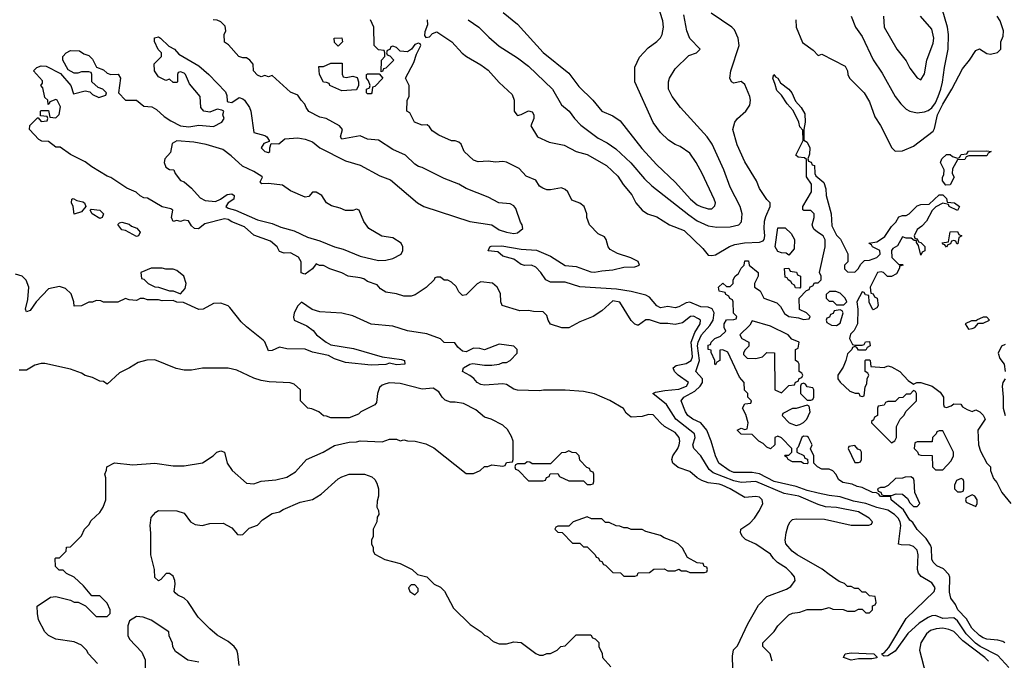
# Model space of a CAD drawing. Header units: inches. Extents: x 2671394 to 2765652, y 830470 to 955458.
# Tile 150 of 256: x 2681653 to 2687026, y 891755 to 895250. Entities that reach past the tile are written whole.
import ezdxf

# ---------------------------------------------------------------- set-up
doc = ezdxf.new("R2010")
doc.units = ezdxf.units.IN
doc.header["$MEASUREMENT"] = 0
doc.layers.add('C6889', color=7, linetype='Continuous')

msp = doc.modelspace()

# ---------------------------------------------------------------- linework, layer by layer
at = {"layer": 'C6889', "color": 2}
for points, elevation in [([(2684291.3, 895290), (2684370, 895226), (2684510, 895070.7), (2684650, 894958.8), (2684704.7, 894884.7), (2684781, 894810), (2684830, 894751.3), (2684890, 894726), (2684930, 894698), (2685047.1, 894547.1), (2685130, 894458.8), (2685230, 894364), (2685313.4, 894270), (2685350, 894240.5), (2685370, 894230.6), (2685410, 894217.3), (2685430, 894218.8), (2685445.6, 894234.4), (2685449.2, 894250), (2685442.7, 894270), (2685378, 894410), (2685345.2, 894470), (2685310, 894521.2), (2685257.5, 894557.5), (2685230, 894569), (2685192.9, 894592.9), (2685150, 894635.3), (2685109.5, 894689.5), (2685009, 894910), (2685008.9, 894991.1), (2685034.6, 895045.4), (2685083.1, 895096.9), (2685130, 895131.3), (2685150, 895151.3), (2685159.3, 895170), (2685166, 895210), (2685163.2, 895243.2), (2685135.3, 895330)], 18), ([(2686191, 895270), (2686214.8, 895210), (2686250, 895158), (2686310, 895031.3), (2686358.8, 894958.8), (2686430.8, 894830), (2686461, 894790), (2686490, 894761), (2686510.7, 894750.7), (2686550, 894741), (2686590, 894746.8), (2686610, 894754), (2686630, 894768.2), (2686650, 894796.3), (2686665.1, 894830), (2686680.5, 894870), (2686689.5, 894909.5), (2686699.5, 894990), (2686719.6, 895090), (2686721.6, 895170), (2686716.2, 895210), (2686687, 895310)], 14), ([(2683877.3, 895250), (2683878, 895222), (2683863.5, 895183.5), (2683862.8, 895162.8), (2683870, 895152), (2683890, 895156), (2683906.3, 895173.7), (2683930, 895182.8), (2684011.3, 895130), (2684068, 895068), (2684091.3, 895050), (2684170, 895004), (2684210, 894974), (2684270, 894906.8), (2684341.1, 894841.1), (2684350.4, 894810.4), (2684350.5, 894750.5), (2684366, 894730), (2684370, 894726.8), (2684390, 894733.4), (2684430, 894752.7), (2684450, 894746.8), (2684459.3, 894730), (2684459.1, 894710), (2684442, 894670), (2684478, 894610), (2684541.7, 894581.7), (2684624.6, 894564.6), (2684690, 894530.4), (2684750, 894513.7), (2684855.2, 894455.2), (2684916.9, 894396.9), (2684947, 894350), (2684994.2, 894294.2), (2685014.9, 894250), (2685050, 894210.7), (2685078, 894190), (2685130, 894174.4), (2685199.1, 894130), (2685279, 894099), (2685381.4, 894001.4), (2685410, 893966), (2685430, 893962.8), (2685450, 893967.7), (2685527, 894013), (2685556, 894024), (2685607.6, 894032.4), (2685690, 894037), (2685710, 894043.8), (2685715.1, 894050), (2685718.9, 894070), (2685715.1, 894110), (2685717.4, 894150), (2685723.8, 894176.2), (2685748.7, 894230), (2685748, 894250), (2685730, 894268), (2685690, 894328), (2685674, 894370), (2685610, 894475.3), (2685567.5, 894567.5), (2685544, 894650), (2685555.3, 894690), (2685569.3, 894710.7), (2685615.3, 894750), (2685636.5, 894783.5), (2685641.2, 894810), (2685638, 894830), (2685610, 894897.2), (2685590, 894913.2), (2685550, 894904), (2685538, 894910), (2685529, 894930), (2685533.2, 894970), (2685578.4, 895110), (2685573.3, 895150), (2685554.1, 895194.2), (2685539.3, 895210), (2685425.8, 895285.8)], 10), ([(2684101, 895250), (2684158, 895210), (2684213.7, 895153.7), (2684270, 895106), (2684370, 895041), (2684430, 894996), (2684561, 894870), (2684610, 894784.7), (2684651.3, 894750), (2684681, 894710), (2684715.2, 894675.2), (2684810, 894602.8), (2684858.5, 894578.5), (2684905.2, 894545.2), (2684988.1, 894468.1), (2685062, 894382), (2685103.4, 894343.4), (2685304.4, 894184.4), (2685350, 894153), (2685410, 894124.9), (2685457.5, 894117.5), (2685530, 894119.1), (2685578, 894130), (2685592.7, 894147.3), (2685595.1, 894190), (2685583.7, 894230), (2685530, 894335.3), (2685496, 894430), (2685432.7, 894570), (2685405.2, 894610), (2685259, 894770), (2685214, 894830), (2685194, 894870), (2685194, 894910), (2685199, 894930), (2685230, 894982), (2685304.7, 895055.3), (2685346, 895070), (2685366, 895090), (2685310, 895148), (2685294, 895190), (2685276.5, 895276.5)], 14), ([(2685888, 895250), (2685890.6, 895210), (2685925.1, 895125.1), (2685983.6, 895083.6), (2686010, 895054), (2686030, 895062), (2686156.9, 894996.9), (2686171.1, 894971.1), (2686172, 894950), (2686182, 894930), (2686262, 894850), (2686290, 894802), (2686319.8, 894719.8), (2686350, 894672), (2686412, 894550), (2686430, 894532), (2686470, 894534.8), (2686530, 894559.3), (2686637.4, 894642.6), (2686644.4, 894655.6), (2686660.9, 894730), (2686690, 894788.2), (2686740.4, 894870), (2686797.2, 894982.7), (2686836, 895030), (2686870, 895082), (2686891.3, 895091.3), (2686930, 895064.7), (2686950, 895061), (2686988.9, 895071.1), (2687008, 895090), (2687008, 895130), (2687020.4, 895159.6), (2687022, 895190), (2687003.1, 895243.1), (2686988, 895270)], 10), ([(2686366.8, 895270), (2686370.8, 895210), (2686438.8, 895090), (2686490, 895024.7), (2686510, 894984.7), (2686550, 894932), (2686570, 894922), (2686590, 894954), (2686604, 895030), (2686638.3, 895121.7), (2686642, 895150), (2686630, 895199), (2686568.7, 895270)], 18), ([(2685759, 891750), (2685748.7, 891790), (2685709.1, 891829.1), (2685709, 891850), (2685770, 891912), (2685790, 891942), (2685850, 892002), (2685870, 892011.3), (2685910, 892018), (2685950, 892031.3), (2686030, 892032), (2686070, 892042), (2686090, 892034), (2686147.3, 892032.7), (2686170, 892022), (2686210, 892022), (2686230, 892034), (2686250, 892034), (2686270, 892014), (2686290, 892014), (2686306, 892030), (2686307.3, 892052.7), (2686322, 892058), (2686326, 892070), (2686322, 892102), (2686290, 892106), (2686270, 892126), (2686250, 892126), (2686230, 892146), (2686210, 892146), (2686190, 892158), (2686170, 892158), (2686153.6, 892173.6), (2686124.7, 892184.7), (2686070, 892222), (2686032.5, 892252.5), (2685895.3, 892330), (2685869, 892350), (2685834, 892390), (2685829.6, 892409.6), (2685835.1, 892450), (2685846.6, 892490), (2685857.2, 892510), (2685870, 892522.8), (2685890, 892526.8), (2686045.4, 892525.4), (2686190, 892491.3), (2686287.3, 892492.7), (2686302, 892498), (2686306, 892510), (2686288, 892530), (2686230, 892564), (2686111.1, 892588.9), (2686050, 892592.7), (2686010, 892605.2), (2685905.2, 892650), (2685825.5, 892665.5), (2685670, 892729.7), (2685590, 892725.4), (2685550, 892733.1), (2685437.8, 892777.8), (2685415.6, 892795.6), (2685369.7, 892869.7), (2685332.3, 892910), (2685327, 892930), (2685339.5, 892970), (2685336.2, 892990), (2685234, 893070), (2685182.9, 893150), (2685108.7, 893210), (2685122.7, 893217.3), (2685172.6, 893227.4), (2685250, 893234.4), (2685292, 893250), (2685302.7, 893270), (2685246.6, 893310), (2685226, 893330), (2685219, 893350), (2685236, 893364), (2685290, 893374.4), (2685316.3, 893390), (2685325.1, 893410), (2685318, 893490), (2685337.2, 893542.8), (2685366.6, 893590), (2685369, 893610), (2685358, 893618), (2685330, 893632.3), (2685314, 893630), (2685270, 893596), (2685230, 893586), (2685190, 893592.3), (2685150, 893591.8), (2685090, 893612.3), (2685070, 893612.7), (2685030, 893584), (2685024, 893584), (2685010, 893588), (2684989.1, 893609.1), (2684928.4, 893708.4), (2684890, 893715.3), (2684830, 893662), (2684782, 893630), (2684710, 893602), (2684650, 893569), (2684611.1, 893568.9), (2684549.4, 893589.4), (2684537.2, 893610), (2684530, 893635.3), (2684510, 893656), (2684457.2, 893657.2), (2684430, 893664), (2684382, 893662), (2684286, 893690), (2684278, 893710), (2684276.4, 893756.4), (2684258, 893790), (2684232.7, 893812.7), (2684170, 893819), (2684150, 893808.7), (2684090, 893748), (2684070, 893746), (2684050, 893766), (2684034.6, 893794.6), (2684010, 893818), (2683990, 893828), (2683968.4, 893828.4), (2683950, 893846), (2683930, 893846), (2683918, 893842), (2683914, 893830), (2683871.1, 893788.9), (2683810.9, 893749.1), (2683790, 893742), (2683750, 893742), (2683710, 893754), (2683650, 893764), (2683622, 893782), (2683603.1, 893803.1), (2683550, 893822), (2683530, 893835.3), (2683510, 893842), (2683446, 893850), (2683410, 893868.7), (2683346, 893890), (2683310, 893908), (2683288.9, 893908.9), (2683270, 893918), (2683251.3, 893890), (2683210, 893861.2), (2683202.7, 893862.7), (2683189.6, 893869.6), (2683189, 893929), (2683174.6, 893954.6), (2683130, 893978), (2683096.4, 893976.4), (2683070, 893986), (2683058, 894010), (2683022, 894042), (2682930, 894074), (2682880.2, 894120.2), (2682810, 894146.6), (2682790, 894159.3), (2682770, 894163.7), (2682663.5, 894136.5), (2682628.4, 894108.4), (2682606, 894110), (2682590, 894126), (2682573.2, 894153.2), (2682550, 894155.3), (2682530.9, 894149.1), (2682510, 894154), (2682489.5, 894149.5), (2682480.9, 894170), (2682488.7, 894210), (2682478, 894218), (2682430, 894229.3), (2682350, 894275.3), (2682330, 894278), (2682310, 894288.7), (2682288.9, 894308.9), (2682238, 894330), (2682150, 894388.7), (2682130, 894395.3), (2682046.3, 894446.3), (2682010, 894475.3), (2681930, 894515.3), (2681873.6, 894553.6), (2681850, 894555.3), (2681810, 894586), (2681772.7, 894587.3), (2681756.4, 894596.4), (2681706, 894650), (2681707.3, 894672.7), (2681750, 894714), (2681754, 894714), (2681770, 894694), (2681802, 894698), (2681806, 894710), (2681802, 894722), (2681766, 894726), (2681766, 894750), (2681770, 894754), (2681810, 894754), (2681818, 894718), (2681850, 894714), (2681867.3, 894732.7), (2681875.3, 894775.3), (2681858, 894810), (2681850, 894815.3), (2681818, 894802), (2681814, 894790), (2681807.3, 894787.3), (2681806, 894810), (2681790, 894826), (2681779, 894879), (2681768.7, 894890), (2681776.4, 894903.6), (2681776.4, 894916.4), (2681728, 894970), (2681746, 894990), (2681770, 894998), (2681796.9, 894996.9), (2681876, 894956), (2681932, 894890), (2681946, 894846), (2682010, 894861), (2682036, 894856), (2682050, 894842), (2682085.4, 894825.4), (2682122, 894838), (2682126, 894850), (2682106, 894870), (2682080.2, 894880.2), (2682046, 894910), (2682046, 894950), (2682042, 894962), (2682030, 894966), (2681990, 894966), (2681970, 894958), (2681950, 894958), (2681916.4, 894976.4), (2681888, 895030), (2681888, 895050), (2681906, 895070), (2681930, 895082), (2681979.6, 895079.6), (2682003.6, 895063.6), (2682030, 895054), (2682050, 895034), (2682071.6, 894991.6), (2682110, 894976), (2682130, 894958), (2682150, 894951.3), (2682190, 894952), (2682202, 894930), (2682191.3, 894850), (2682230, 894811.3), (2682290, 894811.3), (2682330, 894778), (2682374.4, 894774.4), (2682399.8, 894759.8), (2682442, 894722), (2682478, 894698), (2682530.7, 894670.7), (2682575.1, 894664.9), (2682630, 894674.8), (2682710, 894666.8), (2682755.3, 894690), (2682768.7, 894710), (2682762, 894730), (2682766, 894750), (2682756.4, 894756.4), (2682730, 894762), (2682690, 894745.2), (2682658, 894750), (2682642, 894770), (2682638, 894830), (2682580.2, 894900.2), (2682558, 894950), (2682550, 894958), (2682530, 894966), (2682518, 894962), (2682514, 894950), (2682514, 894910), (2682510, 894908), (2682490, 894908), (2682470, 894926), (2682450, 894918), (2682410, 894938), (2682388.7, 894970), (2682386, 895010), (2682426, 895050), (2682426, 895070), (2682408, 895088), (2682388.4, 895131.6), (2682388.9, 895151.1), (2682410, 895156), (2682422, 895150), (2682466, 895106), (2682498, 895090), (2682522, 895062), (2682630, 894998.8), (2682684.7, 894950), (2682776.8, 894856.8), (2682783.6, 894836.4), (2682785.4, 894805.4), (2682790, 894802), (2682810, 894798), (2682850, 894826), (2682870, 894818.8), (2682878.8, 894810), (2682906.8, 894770), (2682914.8, 894750), (2682930, 894634), (2682990, 894618), (2683002, 894610), (2683014, 894590), (2683014, 894586), (2682985.4, 894574.6), (2682971.3, 894550), (2682990, 894531.3), (2683010, 894526), (2683018, 894530), (2683018, 894550), (2683026, 894574), (2683067.3, 894572.7), (2683100.4, 894599.6), (2683170, 894604.7), (2683210, 894598.8), (2683250, 894582.8), (2683290, 894551), (2683430, 894480.7), (2683510, 894456), (2683618.5, 894398.5), (2683675.9, 894375.9), (2683822.8, 894250), (2683858, 894230), (2684110, 894148), (2684230, 894130.6), (2684270, 894104), (2684310, 894090.6), (2684350, 894084), (2684370, 894086.8), (2684398, 894110), (2684395.3, 894130), (2684385.6, 894145.6), (2684360.2, 894220.2), (2684350, 894234), (2684330, 894245.2), (2684268, 894250), (2684210, 894281.2), (2684090, 894329.2), (2684050, 894353.2), (2683970, 894384), (2683850, 894444), (2683830, 894449), (2683810, 894462), (2683758, 894510), (2683690, 894541.2), (2683610, 894592), (2683550, 894598), (2683510, 894616), (2683410, 894598), (2683404, 894610), (2683414, 894650), (2683398, 894670), (2683326, 894710), (2683290, 894718), (2683230, 894749), (2683215.3, 894770), (2683208.9, 894788.9), (2683188, 894810), (2683170, 894838), (2683130, 894855.3), (2683030, 894946), (2683010, 894938), (2682990, 894946), (2682970, 894938), (2682950, 894948), (2682928, 894970), (2682927.3, 895007.3), (2682908, 895030), (2682890, 895042), (2682870, 895042), (2682848, 895050), (2682792.7, 895112.7), (2682770, 895128), (2682768.7, 895170), (2682778, 895190), (2682774.6, 895214.6), (2682750, 895238), (2682730, 895248), (2682708, 895250)], 14), ([(2687050, 891716.3), (2686990, 891780.4), (2686894.7, 891830), (2686868.3, 891848.3), (2686818.5, 891898.5), (2686770, 891969.7), (2686750, 891986), (2686690, 891983.5), (2686650, 891999.4), (2686630, 891997.3), (2686610, 891988), (2686562.3, 891957.7), (2686499.8, 891900.2), (2686430, 891805.1), (2686390, 891779.3), (2686370, 891778), (2686362, 891782), (2686358, 891790), (2686370, 891794.8), (2686395.8, 891824.2), (2686490, 891983.6), (2686643.6, 892130), (2686649.3, 892150), (2686630, 892177.2), (2686572.1, 892212.1), (2686557.2, 892230), (2686552.7, 892250), (2686556.9, 892330), (2686550, 892355.1), (2686530, 892375.6), (2686510, 892382), (2686464, 892384), (2686449, 892389), (2686460.9, 892490), (2686457.8, 892510), (2686447.1, 892530), (2686426.3, 892550), (2686390, 892573.1), (2686330, 892587.6), (2686269.8, 892609.8), (2686202.8, 892622.8), (2686130, 892646.4), (2686070, 892653.3), (2686010, 892666.2), (2685950, 892680.9), (2685890, 892702.3), (2685770, 892731), (2685690, 892772.4), (2685650, 892779.8), (2685550, 892778.5), (2685525.1, 892790), (2685467.6, 892830), (2685449.6, 892870), (2685427, 892950), (2685402.4, 893010), (2685370, 893049.6), (2685326, 893070), (2685299.5, 893090), (2685286, 893110), (2685262, 893170), (2685278, 893190), (2685336.4, 893223.6), (2685366.3, 893250), (2685379.1, 893270), (2685378.3, 893290), (2685342.9, 893330), (2685362.5, 893390), (2685352.3, 893470), (2685354.8, 893490), (2685373.8, 893530), (2685419.4, 893580.6), (2685437.2, 893610), (2685442.6, 893650), (2685431.9, 893671.9), (2685410, 893681.1), (2685370, 893683.5), (2685310, 893708.4), (2685290, 893704.4), (2685250, 893682.4), (2685230, 893678), (2685190, 893684.2), (2685150, 893678.4), (2685130, 893689.3), (2685090, 893736.9), (2685070, 893747.1), (2684990, 893767.4), (2684910, 893780.3), (2684710, 893793), (2684630, 893818), (2684550, 893818), (2684524, 893830), (2684497.2, 893870), (2684470, 893899.3), (2684446, 893910), (2684410, 893909.3), (2684390, 893915.1), (2684350, 893943.7), (2684290, 893959.3), (2684262.7, 893982.7), (2684209.5, 893989.5), (2684218, 894010), (2684226.3, 894013.7), (2684284.1, 894015.9), (2684390, 893998.4), (2684473.1, 893993.1), (2684550, 893960.5), (2684628.8, 893908.8), (2684690, 893904.2), (2684770, 893873.7), (2684790, 893872.2), (2684830, 893880.4), (2684890, 893884.9), (2684950, 893899.3), (2685010, 893902), (2685035.3, 893910), (2685028.7, 893930), (2684988.7, 893950), (2684915.1, 893975.1), (2684875.9, 893995.9), (2684864, 894010), (2684853.2, 894050), (2684844.7, 894064.7), (2684810, 894082), (2684762, 894130), (2684748.7, 894170), (2684748.7, 894190), (2684734, 894230), (2684710, 894248.7), (2684665.6, 894265.6), (2684644, 894310), (2684630, 894324), (2684610, 894333.2), (2684550, 894321.2), (2684530, 894321.2), (2684508, 894330), (2684490, 894342), (2684470, 894374), (2684417, 894397), (2684378, 894438), (2684310, 894471.8), (2684290, 894477), (2684250, 894472.3), (2684210, 894477.2), (2684154.6, 894474.6), (2684130, 894484), (2684078, 894530), (2684062, 894570), (2684050, 894582), (2684030, 894588.7), (2684008.9, 894588.9), (2683940.2, 894620.2), (2683903.1, 894643.1), (2683890, 894666), (2683876.4, 894676.4), (2683850, 894675.3), (2683808, 894690), (2683782, 894742), (2683766, 894750), (2683768, 894810), (2683778, 894830), (2683778, 894890), (2683758, 894930), (2683803.1, 895016.9), (2683818, 895062), (2683842, 895110), (2683838, 895118), (2683830, 895122), (2683810, 895115.3), (2683791.3, 895088.7), (2683770, 895075.3), (2683730, 895078), (2683710, 895098), (2683690, 895106), (2683678, 895102), (2683672.7, 895087.3), (2683658, 895082), (2683654, 895070), (2683658, 895058), (2683672.7, 895052.7), (2683694, 895030), (2683650, 894986), (2683638, 894982), (2683632.7, 894967.3), (2683626, 894966), (2683628, 895030), (2683646, 895050), (2683646, 895070), (2683642, 895082), (2683610, 895086), (2683588, 895110), (2683586, 895210), (2683568, 895250)], 10), ([(2687029.3, 891849.3), (2687017.2, 891857.2), (2686990, 891865.2), (2686930.7, 891869.3), (2686910, 891877.2), (2686890, 891889.5), (2686849.6, 891930), (2686820.2, 891980.2), (2686773.2, 892030), (2686758.9, 892058.9), (2686733.6, 892093.6), (2686727, 892127), (2686728.9, 892208.9), (2686723.1, 892223.1), (2686694.6, 892254.6), (2686658, 892270), (2686638, 892290), (2686630, 892306), (2686629, 892369), (2686623.1, 892383.1), (2686599, 892419), (2686550, 892468), (2686526, 892506), (2686510, 892519), (2686476, 892576), (2686408, 892630), (2686406, 892646), (2686350, 892648.7), (2686342, 892662), (2686328.4, 892668.4), (2686306, 892670), (2686250, 892698), (2686223.1, 892703.1), (2686196.4, 892716.4), (2686145.6, 892725.6), (2686122, 892742), (2686108.9, 892768.9), (2686090, 892788), (2686070, 892798), (2686030, 892798), (2686006, 892810), (2685986, 892830), (2685986, 892870), (2685968, 892908), (2685978, 892930), (2685958, 892970), (2685950, 892975.3), (2685930, 892978), (2685922, 892970), (2685902, 892918), (2685894, 892910), (2685894, 892890), (2685932.7, 892872.7), (2685938, 892858), (2685952.7, 892852.7), (2685954, 892830), (2685950, 892826), (2685930, 892828), (2685918, 892838), (2685870, 892838), (2685846, 892850), (2685842, 892862), (2685826, 892870), (2685830, 892874), (2685850, 892874), (2685866, 892890), (2685866, 892910), (2685810, 892968), (2685790, 892978), (2685774, 892970), (2685774, 892930), (2685750, 892908.7), (2685730, 892918), (2685710, 892938), (2685686, 892950), (2685650, 892986), (2685590, 892988), (2685568, 893010), (2685590, 893022), (2685610, 893014), (2685622, 893018), (2685628, 893050), (2685616.4, 893096.4), (2685598, 893130), (2685610, 893154), (2685642, 893158), (2685646, 893170), (2685626, 893190), (2685626, 893210), (2685608.4, 893228.4), (2685606, 893270), (2685580.4, 893300.4), (2685516.5, 893436.5), (2685490, 893448), (2685474, 893446), (2685474, 893390), (2685458, 893382), (2685450, 893366), (2685446, 893370), (2685446, 893390), (2685426, 893434), (2685426, 893446), (2685409.3, 893450), (2685410, 893474), (2685422, 893478), (2685426, 893490), (2685446, 893510), (2685476.4, 893523.6), (2685506, 893550), (2685498, 893570), (2685498, 893590), (2685510, 893612), (2685550, 893614), (2685562, 893618), (2685566, 893630), (2685548, 893648), (2685546, 893710), (2685542, 893722), (2685528, 893728), (2685522, 893742), (2685506, 893750), (2685502, 893762), (2685470, 893768), (2685466, 893790), (2685490, 893812), (2685510, 893794), (2685530, 893794), (2685546, 893810), (2685546, 893830), (2685558, 893850), (2685574.6, 893865.4), (2685590, 893894), (2685606, 893910), (2685610, 893934), (2685630, 893934), (2685634, 893910), (2685682, 893870), (2685682, 893850), (2685662, 893810), (2685662, 893790), (2685694, 893770), (2685714, 893730), (2685785.4, 893705.4), (2685805.4, 893685.4), (2685827.1, 893647.1), (2685850, 893631.3), (2685903.6, 893623.6), (2685930, 893614), (2685962, 893618), (2685966, 893630), (2685946, 893650), (2685908.4, 893668.4), (2685906, 893730), (2685947.3, 893772.7), (2685962, 893778), (2685967.3, 893792.7), (2685982, 893798), (2685990, 893814), (2686010, 893814), (2686026, 893830), (2686026, 893850), (2686018, 893870), (2686048.7, 894010), (2686048.4, 894048.4), (2686038, 894070), (2686006, 894090), (2685987.3, 894107.3), (2685980.4, 894120.4), (2685978, 894130), (2685988, 894170), (2685988, 894190), (2685970, 894208), (2685931.6, 894208.4), (2685927.3, 894212.7), (2685926, 894230), (2685974, 894310), (2685973.2, 894353.2), (2685947.3, 894392.7), (2685947.3, 894487.3), (2685936.4, 894496.4), (2685900.4, 894500.4), (2685888, 894510), (2685928.7, 894590), (2685927.3, 894647.3), (2685910, 894666), (2685904, 894690), (2685874, 894754), (2685842, 894790), (2685810, 894838), (2685784, 894864), (2685776.4, 894896.4), (2685762, 894930), (2685768.9, 894951.1), (2685778, 894938), (2685790.6, 894930.6), (2685804.7, 894904.7), (2685851, 894870), (2685866, 894850), (2685886, 894806), (2685918, 894770), (2685936.8, 894736.8), (2685938.8, 894690), (2685931.3, 894650), (2685932.7, 894592.7), (2685950, 894582), (2685964.7, 894550), (2685963.6, 894516.4), (2685954, 894490), (2685958, 894478), (2685972, 894472), (2685978, 894458), (2685990, 894454), (2685991.3, 894410), (2685998, 894398), (2686042, 894362), (2686052.7, 894327.3), (2686054, 894290), (2686081, 894190), (2686085.4, 894125.4), (2686110, 894074), (2686131.6, 894051.6), (2686171.6, 893971.6), (2686171.6, 893928.4), (2686154, 893910), (2686154, 893890), (2686170, 893874), (2686210, 893872), (2686228, 893890), (2686243.1, 893916.9), (2686264, 893936), (2686290, 893938), (2686330, 893952), (2686348, 893970), (2686346, 893990), (2686306, 894010), (2686302, 894022), (2686286, 894030), (2686330, 894038), (2686362, 894058), (2686373.2, 894066.8), (2686410, 894122), (2686434.6, 894145.4), (2686450, 894174), (2686470, 894182), (2686490, 894182), (2686506, 894190), (2686550, 894234), (2686570, 894242), (2686616.4, 894243.6), (2686670, 894294), (2686690, 894294), (2686710, 894274), (2686714, 894254), (2686754, 894250), (2686782, 894230), (2686770, 894209), (2686726, 894230), (2686722, 894242), (2686690, 894248), (2686651.6, 894228.4), (2686631.6, 894208.4), (2686602, 894150), (2686576.9, 894123.1), (2686550, 894106), (2686534, 894070), (2686538, 894058), (2686550, 894054), (2686558, 894038), (2686570, 894034), (2686591.6, 894011.6), (2686591.6, 893988.4), (2686578, 893982), (2686570, 893966), (2686558, 894018), (2686546, 894034), (2686546, 894046), (2686534, 894046), (2686518, 894058), (2686490, 894058), (2686470, 894066), (2686443.6, 894016.4), (2686418, 894002), (2686411.3, 893990), (2686411.6, 893951.6), (2686450, 893914), (2686470, 893914), (2686474, 893910), (2686454, 893906), (2686454, 893894), (2686436.9, 893863.1), (2686410, 893848.7), (2686388.7, 893848.7), (2686366, 893870), (2686354.6, 893874.6), (2686334, 893870), (2686294, 893790), (2686298, 893758), (2686310, 893754), (2686318, 893738), (2686332, 893730), (2686338, 893690), (2686330, 893678), (2686310, 893666), (2686306, 893670), (2686288.9, 893708.9), (2686286, 893746), (2686268.4, 893748.4), (2686262, 893762), (2686250, 893766), (2686222, 893710), (2686226, 893670), (2686224.7, 893590), (2686206, 893554), (2686186.4, 893533.6), (2686182, 893510), (2686198, 893478), (2686210, 893474), (2686250, 893474), (2686262, 893478), (2686268.4, 893491.6), (2686290, 893494), (2686294, 893470), (2686278, 893462), (2686270, 893446), (2686230, 893446), (2686222, 893462), (2686210, 893466), (2686198, 893462), (2686194, 893450), (2686170, 893426), (2686162, 893390), (2686146.4, 893353.6), (2686118, 893310), (2686118, 893290), (2686130, 893272), (2686183.6, 893223.6), (2686212.7, 893212.7), (2686232, 893212), (2686238, 893198), (2686250, 893194), (2686262, 893198), (2686267.3, 893247.3), (2686276.4, 893263.6), (2686278, 893290), (2686286, 893310), (2686282, 893322), (2686266, 893330), (2686266, 893390), (2686270, 893394), (2686290, 893394), (2686294, 893390), (2686298, 893358), (2686370, 893352), (2686390, 893362), (2686410, 893356), (2686456, 893330), (2686502, 893282), (2686530, 893262), (2686549.3, 893270.7), (2686570, 893270.8), (2686632, 893250), (2686676.9, 893216.9), (2686694, 893190), (2686694, 893150), (2686698, 893138), (2686710, 893134), (2686736.4, 893143.6), (2686750, 893154), (2686788, 893152), (2686798, 893138), (2686823.6, 893123.6), (2686850, 893112), (2686870, 893122), (2686892, 893110), (2686910, 893092), (2686922, 893070), (2686882, 893010), (2686884.7, 892930), (2686895.3, 892895.3), (2686931.1, 892831.1), (2686951.3, 892810), (2686951.3, 892790), (2686966.4, 892746.4), (2686985.4, 892725.4), (2687012, 892670), (2687062, 892610)], 6), ([(2685544, 891710), (2685542, 891778), (2685548.4, 891811.6), (2685570, 891834), (2685625.6, 891954.4), (2685684.9, 892055.1), (2685730, 892103), (2685836.9, 892143.1), (2685862, 892158), (2685885.2, 892190), (2685881.2, 892210), (2685865.2, 892230), (2685836.6, 892256.6), (2685788.1, 892288.1), (2685766, 892310), (2685750, 892334), (2685670, 892389), (2685614.6, 892414.6), (2685598, 892430), (2685586, 892450), (2685588.9, 892471.1), (2685636.5, 892503.5), (2685662, 892530), (2685690, 892572), (2685708.7, 892610), (2685704, 892630), (2685690, 892644), (2685670, 892649), (2685610, 892642.7), (2685529.3, 892690), (2685486, 892710), (2685470, 892716), (2685410, 892723), (2685375.6, 892735.6), (2685349.2, 892750), (2685310, 892785.2), (2685246, 892806), (2685217.2, 892830), (2685212.3, 892850), (2685217, 892870), (2685244.2, 892910), (2685251.3, 892930), (2685254.7, 892950), (2685251.6, 892970), (2685230, 892997), (2685171.2, 893031.2), (2685149.7, 893049.7), (2685110, 893093.2), (2685084.5, 893095.5), (2685050, 893085.2), (2684990, 893082), (2684963.1, 893103.1), (2684948.4, 893128.4), (2684872.9, 893172.9), (2684790, 893209.2), (2684730, 893220.9), (2684630, 893229.2), (2684510.9, 893229.1), (2684490, 893225.2), (2684370, 893229), (2684350, 893234), (2684310, 893259.3), (2684290, 893262.7), (2684190, 893256), (2684170, 893259.3), (2684149, 893270), (2684131.7, 893291.7), (2684110, 893309.2), (2684068.7, 893330), (2684075.3, 893350), (2684110, 893371.3), (2684125.2, 893374.8), (2684190, 893364.9), (2684230, 893364.9), (2684270, 893370.8), (2684290, 893378.8), (2684310, 893378.8), (2684328.7, 893390), (2684368, 893430), (2684368, 893450), (2684350, 893468), (2684270, 893479), (2684190, 893448.7), (2684163.6, 893456.4), (2684130, 893458), (2684090, 893438), (2684070, 893442), (2684043.1, 893463.1), (2684027.3, 893487.3), (2683970, 893488), (2683948.9, 893508.9), (2683875.5, 893535.5), (2683770, 893553.2), (2683690, 893577.2), (2683570, 893589.2), (2683470, 893634), (2683411.6, 893648.4), (2683290, 893655.3), (2683249.1, 893669.1), (2683190, 893708.7), (2683170, 893689.2), (2683150.8, 893650), (2683147.5, 893627.5), (2683151.3, 893611.3), (2683219.8, 893579.8), (2683254.4, 893554.4), (2683272, 893530), (2683324.7, 893490), (2683350, 893476), (2683475.3, 893455.3), (2683630, 893411), (2683735.9, 893395.9), (2683752, 893390), (2683754, 893370), (2683710, 893366.6), (2683670, 893375.3), (2683650.5, 893369.5), (2683570, 893365.1), (2683430, 893379.3), (2683370, 893399.3), (2683338, 893418), (2683250, 893436), (2683210, 893452.3), (2683110, 893454), (2683070, 893464), (2683030, 893445.2), (2683010, 893444), (2682991.4, 893491.4), (2682982, 893502), (2682890, 893574), (2682861.5, 893601.5), (2682800.2, 893680.2), (2682790, 893688.7), (2682750, 893704), (2682710, 893702), (2682654, 893670), (2682630, 893668), (2682547.3, 893707.3), (2682510, 893708), (2682490, 893718), (2682430, 893715.3), (2682410, 893722), (2682350, 893722), (2682330, 893728), (2682310, 893728), (2682290, 893718), (2682250, 893722), (2682230, 893728.7), (2682188, 893708), (2682110, 893708), (2682096.4, 893716.4), (2682070, 893718), (2682050, 893708), (2682030, 893708), (2681990, 893688), (2681950, 893686), (2681948, 893710), (2681933.6, 893753.6), (2681903.1, 893783.1), (2681870, 893794), (2681810, 893782), (2681742.8, 893710), (2681710, 893664), (2681690, 893655.3), (2681683.7, 893670), (2681697, 893723), (2681702, 893790), (2681688.4, 893828.4), (2681666, 893850), (2681630, 893862)], 18), ([(2687030, 893478), (2687011.6, 893468.4), (2686992, 893430), (2687002, 893402), (2687024.7, 893370), (2687030.9, 893330.9)], 10), ([(2682078, 891738), (2682028, 891790), (2682018, 891810), (2681990, 891838), (2681950, 891855.3), (2681849.5, 891869.5), (2681809.4, 891889.4), (2681789.3, 891909.3), (2681755.5, 891975.5), (2681749.1, 892010.9), (2681748.7, 892050), (2681820.4, 892099.6), (2681850, 892102), (2681930, 892082), (2681950, 892072), (2681971.6, 892071.6), (2682012.7, 892052.7), (2682070, 891994), (2682130, 891994), (2682146, 892010), (2682146, 892030), (2682130, 892066), (2682090, 892106), (2682047.3, 892107.3), (2682000.4, 892160.4), (2681950, 892208), (2681908.4, 892228.4), (2681890, 892246), (2681867.3, 892247.3), (2681847.3, 892267.3), (2681846, 892310), (2681850, 892314), (2681870, 892314), (2681906, 892350), (2681908, 892372), (2681930, 892374), (2681990, 892434), (2682006, 892470), (2682030, 892494), (2682043.1, 892516.9), (2682090, 892562), (2682108.7, 892590), (2682122, 892630), (2682122, 892750), (2682118, 892770), (2682127.3, 892792.7), (2682128, 892810), (2682170, 892832), (2682270, 892821), (2682390, 892831), (2682490, 892816), (2682550, 892816), (2682650, 892831.3), (2682708, 892870), (2682729.2, 892890.8), (2682750, 892898), (2682770.9, 892890.9), (2682784.7, 892830), (2682812, 892790), (2682890, 892722), (2682930, 892718), (2682970, 892731.3), (2683050, 892738.8), (2683110, 892754.8), (2683157.5, 892782.5), (2683218, 892850), (2683308, 892890), (2683370, 892926), (2683450, 892944.7), (2683490, 892946), (2683510, 892951.3), (2683630, 892946), (2683670, 892962), (2683710, 892962), (2683730, 892952), (2683750, 892958), (2683770, 892951.3), (2683810.9, 892950.9), (2683870, 892936), (2683913.7, 892913.7), (2684090, 892774), (2684130, 892774), (2684166, 892790), (2684190, 892812), (2684207.3, 892812.7), (2684230, 892822), (2684290, 892814), (2684302, 892818), (2684310, 892834), (2684342, 892838), (2684346, 892850), (2684346, 892950), (2684336.4, 892976.4), (2684314.6, 893014.6), (2684290, 893038), (2684226, 893070), (2684190, 893082), (2684142, 893122), (2684075.5, 893155.5), (2684030, 893164), (2684004, 893164), (2683974.6, 893174.6), (2683958, 893190), (2683940.2, 893220.2), (2683910, 893239), (2683850, 893233.2), (2683730, 893265.2), (2683670, 893269), (2683650, 893264), (2683630, 893255.3), (2683616.9, 893243.1), (2683604.7, 893210), (2683599.6, 893160.4), (2683591.6, 893148.4), (2683514, 893110), (2683502, 893098), (2683450, 893078), (2683350, 893078), (2683327.3, 893087.3), (2683310, 893088), (2683286, 893110), (2683247.3, 893127.3), (2683226, 893130), (2683186, 893170), (2683186, 893230), (2683150, 893262), (2683128.9, 893268.9), (2683013.6, 893273.6), (2682970, 893281.2), (2682930, 893294), (2682838.6, 893338.6), (2682790, 893349.2), (2682650, 893349), (2682590, 893337.2), (2682550, 893337.2), (2682506.3, 893346.3), (2682390, 893393.2), (2682347.1, 893392.9), (2682299.8, 893380.2), (2682252, 893350), (2682196.9, 893323.1), (2682130, 893262), (2682110, 893275.3), (2682090, 893278), (2682050, 893298), (2682010, 893308.7), (2681990, 893322), (2681930, 893344), (2681790, 893374), (2681770, 893374), (2681735.3, 893364.7), (2681690, 893338), (2681650, 893338)], 22), ([(2687030.8, 893290), (2687018.8, 893270), (2687014.8, 893250), (2687020.7, 893190), (2687019.1, 893130), (2687030.7, 893090)], 10), ([(2682850, 891726), (2682842.7, 891790), (2682837.2, 891810), (2682822.7, 891830), (2682790, 891857), (2682730, 891892.7), (2682690, 891926.6), (2682627, 891990), (2682570, 892075.1), (2682550, 892094.5), (2682515.3, 892110), (2682502, 892122), (2682495.3, 892130), (2682501.2, 892170), (2682499.3, 892190), (2682490, 892214), (2682470, 892229), (2682451.3, 892228.7), (2682423.6, 892196.4), (2682410, 892188), (2682390, 892206), (2682388.7, 892250), (2682368.7, 892330), (2682368.9, 892448.9), (2682364, 892490), (2682370, 892534), (2682396.4, 892563.6), (2682410, 892571.3), (2682510.9, 892570.9), (2682550, 892558), (2682584.7, 892510), (2682610, 892494.8), (2682649.1, 892490.9), (2682690, 892502), (2682763.6, 892503.6), (2682810, 892478), (2682842, 892442), (2682860.4, 892439.6), (2682870, 892442), (2682904.7, 892475.3), (2682950, 892491.3), (2682978, 892522), (2683030, 892556), (2683070, 892564.7), (2683090, 892578), (2683183.2, 892616.8), (2683250, 892631.3), (2683298.6, 892661.4), (2683390, 892744.7), (2683410, 892756), (2683450, 892770.7), (2683534, 892770), (2683575.3, 892755.3), (2683590, 892742), (2683602, 892722), (2683611.3, 892690), (2683611.3, 892650), (2683603.6, 892623.6), (2683602, 892590), (2683611.6, 892571.6), (2683612, 892550), (2683603.6, 892536.4), (2683602, 892510), (2683582, 892470), (2683582, 892430), (2683572, 892410), (2683572, 892390), (2683582, 892370), (2683582, 892350), (2683590, 892334), (2683645.4, 892305.4), (2683730, 892282), (2683794, 892250), (2683823.6, 892223.6), (2683874, 892210), (2683914, 892170), (2683950, 892154), (2683971.6, 892131.6), (2684019.6, 892039.6), (2684112, 891950), (2684170.9, 891910.9), (2684190, 891892), (2684205.4, 891885.4), (2684236.9, 891856.9), (2684270, 891844.7), (2684310, 891844.7), (2684350, 891856), (2684390, 891851), (2684470, 891792), (2684490, 891782), (2684510, 891782), (2684530, 891792), (2684550, 891792), (2684586, 891810), (2684606, 891830), (2684630, 891834), (2684690, 891894), (2684770, 891894), (2684778, 891878), (2684792.7, 891872.7), (2684812.7, 891852.7), (2684814, 891830), (2684831.6, 891791.6), (2684834, 891770), (2684879.6, 891719.6)], 18), ([(2682630, 891745.2), (2682570, 891755.3), (2682503.1, 891803.1), (2682488.4, 891828.4), (2682487.3, 891847.3), (2682468.4, 891888.4), (2682466, 891910), (2682370, 891974), (2682326, 891990), (2682290, 891994), (2682252, 891970), (2682243.6, 891943.6), (2682242, 891890), (2682252, 891870), (2682319.8, 891799.8), (2682336.9, 891756.9), (2682338, 891710)], 22), ([(2686939.3, 891750), (2686919.5, 891770), (2686800.5, 891860.5), (2686750, 891912.7), (2686723.2, 891923.2), (2686690, 891929.3), (2686653.7, 891926.3), (2686623.5, 891916.5), (2686601.4, 891898.6), (2686571, 891850), (2686562.8, 891810), (2686598, 891678)], 14)]:
    msp.add_lwpolyline(points, dxfattribs=dict(at, elevation=elevation))
for points, elevation in [([(2683390, 895106), (2683370, 895126), (2683368.7, 895150), (2683411.6, 895151.6), (2683414, 895130)], 10), ([(2683434, 894934), (2683470, 894942), (2683494, 894934), (2683502, 894910), (2683502, 894890), (2683490, 894868), (2683410, 894862), (2683346, 894890), (2683342, 894902), (2683328, 894908), (2683310, 894908.7), (2683288, 894950), (2683286, 894994), (2683310, 894994), (2683350, 895012), (2683412.7, 895012.7), (2683412.7, 894952.7), (2683418, 894938)], 10), ([(2683550, 894846), (2683546, 894850), (2683546, 894870), (2683562, 894878), (2683566, 894890), (2683556.4, 894916.4), (2683546, 894930), (2683546, 894950), (2683550, 894954), (2683614, 894954), (2683634, 894930), (2683590, 894886), (2683578, 894882), (2683574, 894850), (2683570, 894846)], 10), ([(2682510, 894589.3), (2682484.9, 894575.1), (2682475.2, 894524.8), (2682444, 894490), (2682442, 894470), (2682450, 894444.7), (2682470, 894432), (2682494, 894430), (2682502, 894410), (2682530, 894372), (2682550, 894364.7), (2682590, 894331), (2682638, 894278), (2682664.2, 894264.2), (2682721.2, 894258.8), (2682749.5, 894270.5), (2682784.4, 894295.6), (2682810, 894299.1), (2682822.8, 894290), (2682820.7, 894270), (2682791, 894250), (2682778, 894230), (2682790, 894221), (2682830.4, 894210.4), (2682950, 894158.8), (2683030, 894138.8), (2683078, 894118), (2683150, 894098), (2683223, 894063), (2683290, 894043.8), (2683371, 894010), (2683417.7, 893997.7), (2683510, 893959.1), (2683610, 893936.3), (2683650, 893937.3), (2683690, 893946.8), (2683734, 893970), (2683744, 893990), (2683744, 894010), (2683734, 894030), (2683690, 894059), (2683629.4, 894069.4), (2683558, 894110), (2683530, 894148), (2683506, 894210), (2683490, 894215.3), (2683470, 894208), (2683430, 894208), (2683402, 894222), (2683353.6, 894233.6), (2683328, 894250), (2683302, 894290), (2683270, 894308.7), (2683250, 894308), (2683230, 894286), (2683210, 894282), (2683130, 894316), (2683087, 894347), (2683010, 894357), (2682974.6, 894354.6), (2682965.2, 894365.2), (2682977.2, 894390), (2682973.8, 894393.8), (2682930, 894420.9), (2682869, 894450), (2682807, 894507), (2682761.2, 894541.2), (2682670, 894569.2), (2682602.5, 894582.5)], 14), ([(2686707.3, 894347.3), (2686688, 894370), (2686688, 894390), (2686696.4, 894403.6), (2686698, 894430), (2686678, 894470), (2686686, 894490), (2686710, 894514), (2686730, 894514), (2686743.6, 894503.6), (2686770, 894494), (2686782, 894498), (2686790, 894514), (2686822, 894518), (2686830, 894532), (2686930, 894534), (2686954, 894530), (2686938, 894522), (2686930, 894508), (2686832.7, 894507.3), (2686818, 894502), (2686810, 894488), (2686770, 894486), (2686743.6, 894436.4), (2686742, 894410), (2686752, 894390), (2686730, 894348.7)], 6), ([(2681950, 894188), (2681945.2, 894230), (2681935.3, 894250), (2681938, 894270), (2681945.2, 894274.8), (2681964, 894264), (2681996.7, 894256.7), (2682006, 894250), (2682014, 894230), (2681990, 894201.2)], 14), ([(2682090, 894165.2), (2682048.7, 894190), (2682038, 894210), (2682043.1, 894216.9), (2682090.5, 894210.5), (2682110, 894191.3), (2682102, 894170)], 14), ([(2682290, 894067.3), (2682230, 894099), (2682210, 894104), (2682188, 894132), (2682198, 894142), (2682210, 894144.7), (2682250, 894134), (2682262.5, 894122.5), (2682291.9, 894111.9), (2682310.8, 894090), (2682302, 894070)], 14), ([(2685850, 893966), (2685836.4, 893976.4), (2685810, 893978), (2685790, 893986), (2685775.3, 894010), (2685790, 894114), (2685830, 894114), (2685863.6, 894083.6), (2685882, 894050), (2685879.6, 894000.4)], 6), ([(2686767.3, 894027.3), (2686762, 894042), (2686750, 894046), (2686738, 894042), (2686732.7, 894027.3), (2686718, 894022), (2686710, 894008), (2686702, 894022), (2686690, 894026), (2686687.3, 894032.7), (2686722, 894038), (2686730, 894092), (2686770, 894094), (2686778, 894078), (2686794, 894070), (2686778, 894062), (2686772.7, 894027.3)], 6), ([(2682430, 893894), (2682370, 893894), (2682314, 893870), (2682318, 893838), (2682330, 893834), (2682354, 893810), (2682390, 893792), (2682410, 893791.3), (2682470, 893771.3), (2682491.1, 893771.1), (2682530, 893754), (2682556.4, 893783.6), (2682562, 893810), (2682548, 893850), (2682510, 893882), (2682490, 893888.7), (2682450, 893888.7)], 18), ([(2685910, 893786), (2685887.3, 893787.3), (2685882, 893802), (2685868, 893808), (2685862, 893822), (2685846, 893830), (2685842, 893842), (2685830, 893846), (2685827.3, 893892.7), (2685850, 893894), (2685858, 893878), (2685892.7, 893872.7), (2685898, 893858), (2685914, 893850), (2685914, 893790)], 6), ([(2686107.3, 893767.3), (2686072.7, 893767.3), (2686054, 893750), (2686054, 893730), (2686070, 893714), (2686090, 893714), (2686110, 893694), (2686150, 893694), (2686166, 893710), (2686158, 893730), (2686130, 893758)], 6), ([(2686130, 893666), (2686098, 893662), (2686092.7, 893647.3), (2686078, 893642), (2686072.7, 893627.3), (2686058, 893622), (2686054, 893610), (2686058, 893598), (2686083.6, 893583.6), (2686110, 893582), (2686130, 893594), (2686146, 893650), (2686142, 893662)], 6), ([(2685650, 893606), (2685636.9, 893583.1), (2685582, 893530), (2685594, 893510), (2685632, 893490), (2685631.6, 893468.4), (2685610, 893446), (2685602, 893430), (2685603.6, 893423.6), (2685623.6, 893403.6), (2685670, 893402), (2685706, 893410), (2685730, 893434), (2685772.7, 893432.7), (2685774, 893230), (2685810, 893214), (2685850, 893254), (2685882, 893258), (2685887.3, 893272.7), (2685902, 893278), (2685907.3, 893292.7), (2685922, 893298), (2685926, 893310), (2685922, 893322), (2685906, 893330), (2685906, 893370), (2685902, 893382), (2685886, 893390), (2685886, 893450), (2685902, 893458), (2685906, 893490), (2685867.3, 893507.3), (2685846, 893530), (2685750, 893578)], 6), ([(2686930, 893626), (2686910, 893626), (2686874, 893610), (2686874, 893606), (2686847.3, 893607.3), (2686812, 893590), (2686830, 893562), (2686850, 893564.7), (2686866, 893570), (2686886, 893594), (2686910, 893594), (2686946, 893610)], 10), ([(2685930, 893266), (2685918, 893262), (2685914, 893250), (2685914, 893210), (2685950, 893174), (2685970, 893174), (2685982, 893178), (2685986, 893190), (2685986, 893230), (2685982, 893242), (2685950, 893246), (2685942, 893262)], 6), ([(2686530, 893226), (2686512.7, 893207.3), (2686490, 893206), (2686471.6, 893188.4), (2686450, 893186), (2686430, 893166), (2686390, 893166), (2686378, 893162), (2686370, 893146), (2686338, 893142), (2686334, 893130), (2686334, 893090), (2686318, 893082), (2686312.7, 893067.3), (2686302, 893058), (2686302, 893050), (2686410, 892942), (2686428.4, 892951.6), (2686438, 892970), (2686438, 893030), (2686458, 893070), (2686478, 893090), (2686490, 893114), (2686546, 893170), (2686546, 893210), (2686542, 893222)], 6), ([(2685950, 893146), (2685891.1, 893128.9), (2685870, 893128), (2685818, 893102), (2685814, 893090), (2685852, 893050), (2685890, 893036), (2685910, 893041), (2685930, 893051.3), (2685948.7, 893070), (2685966, 893110), (2685962, 893142)], 6), ([(2686690, 893006), (2686670, 893006), (2686658, 893002), (2686654, 892990), (2686634, 892970), (2686632.7, 892947.3), (2686550, 892946), (2686538, 892942), (2686534, 892910), (2686552.7, 892892.7), (2686558, 892878), (2686570, 892874), (2686632.7, 892872.7), (2686634, 892810), (2686650, 892794), (2686690, 892794), (2686736.4, 892843.6), (2686748, 892870), (2686748, 892890)], 6), ([(2684650, 892898), (2684631.6, 892888.4), (2684610, 892886), (2684550, 892826), (2684450, 892826), (2684436.4, 892836.4), (2684422, 892838), (2684410, 892826), (2684370, 892826), (2684358, 892822), (2684354, 892810), (2684358, 892798), (2684372.7, 892792.7), (2684430, 892734), (2684510, 892734), (2684522, 892738), (2684527.3, 892752.7), (2684542, 892758), (2684547.3, 892772.7), (2684590, 892774), (2684598, 892758), (2684650, 892734), (2684730, 892734), (2684750, 892714), (2684770, 892714), (2684782, 892718), (2684786, 892730), (2684786, 892770), (2684782, 892782), (2684767.3, 892787.3), (2684762, 892802), (2684747.3, 892807.3), (2684710, 892846), (2684706, 892870), (2684690, 892886), (2684668.4, 892888.4)], 22), ([(2686210, 892926), (2686178, 892922), (2686174, 892910), (2686210, 892834), (2686230, 892834), (2686242, 892838), (2686246, 892850), (2686246, 892890), (2686242, 892902), (2686227.3, 892907.3)], 6), ([(2686516.4, 892756.4), (2686485.4, 892754.6), (2686470, 892748), (2686432.7, 892747.3), (2686391.6, 892708.4), (2686370, 892698), (2686350, 892698), (2686334, 892690), (2686338, 892678), (2686352.7, 892672.7), (2686358, 892658), (2686370, 892654), (2686410, 892654), (2686436.4, 892663.6), (2686470, 892662), (2686496.9, 892636.9), (2686510, 892614), (2686530, 892594), (2686550, 892594), (2686566, 892610), (2686538, 892670), (2686534.6, 892734.6), (2686530, 892746)], 6), ([(2686790, 892746), (2686764.7, 892735.3), (2686754, 892710), (2686754, 892690), (2686770, 892674), (2686790, 892674), (2686802, 892678), (2686806, 892690), (2686806, 892730), (2686802, 892742)], 6), ([(2686850, 892658), (2686818, 892642), (2686814, 892630), (2686818, 892618), (2686870, 892594), (2686878, 892610), (2686878, 892630), (2686866, 892650)], 6), ([(2684750, 892538), (2684674, 892510), (2684650, 892486), (2684590, 892486), (2684578, 892482), (2684574, 892470), (2684590, 892454), (2684612.7, 892452.7), (2684670, 892394), (2684710, 892394), (2684730, 892374), (2684750, 892374), (2684794, 892330), (2684798, 892318), (2684810, 892314), (2684818, 892298), (2684830, 892294), (2684838, 892278), (2684850, 892274), (2684890, 892234), (2684931.6, 892231.6), (2684950, 892214), (2685010, 892214), (2685022, 892218), (2685028, 892232), (2685090, 892234), (2685112.7, 892252.7), (2685170, 892254), (2685190, 892242), (2685230, 892242), (2685250, 892252), (2685263.6, 892243.6), (2685290, 892242), (2685310, 892234), (2685390, 892234), (2685402, 892238), (2685406, 892250), (2685402, 892262), (2685387.3, 892267.3), (2685382, 892282), (2685350, 892286), (2685296.4, 892316.4), (2685270, 892366), (2685246, 892390), (2685223.1, 892403.1), (2685170, 892422), (2685150, 892435.3), (2685070, 892458), (2685050, 892468), (2684988.9, 892468.9), (2684970, 892478), (2684950, 892478), (2684927.3, 892487.3), (2684908.4, 892488.4), (2684870, 892506), (2684850, 892506), (2684830, 892526), (2684772.7, 892527.3)], 22), ([(2683810, 892166), (2683790, 892166), (2683774, 892150), (2683782, 892130), (2683810, 892112), (2683828, 892130), (2683827.3, 892147.3)], 18), ([(2686190, 891755.3), (2686148, 891770), (2686158, 891790), (2686190, 891794.9), (2686314, 891790), (2686332.7, 891772.7), (2686330, 891769), (2686303.1, 891763.1), (2686230, 891762)], 10)]:
    msp.add_lwpolyline(points, close=True, dxfattribs=dict(at, elevation=elevation))

doc.saveas('drawing.dxf')
